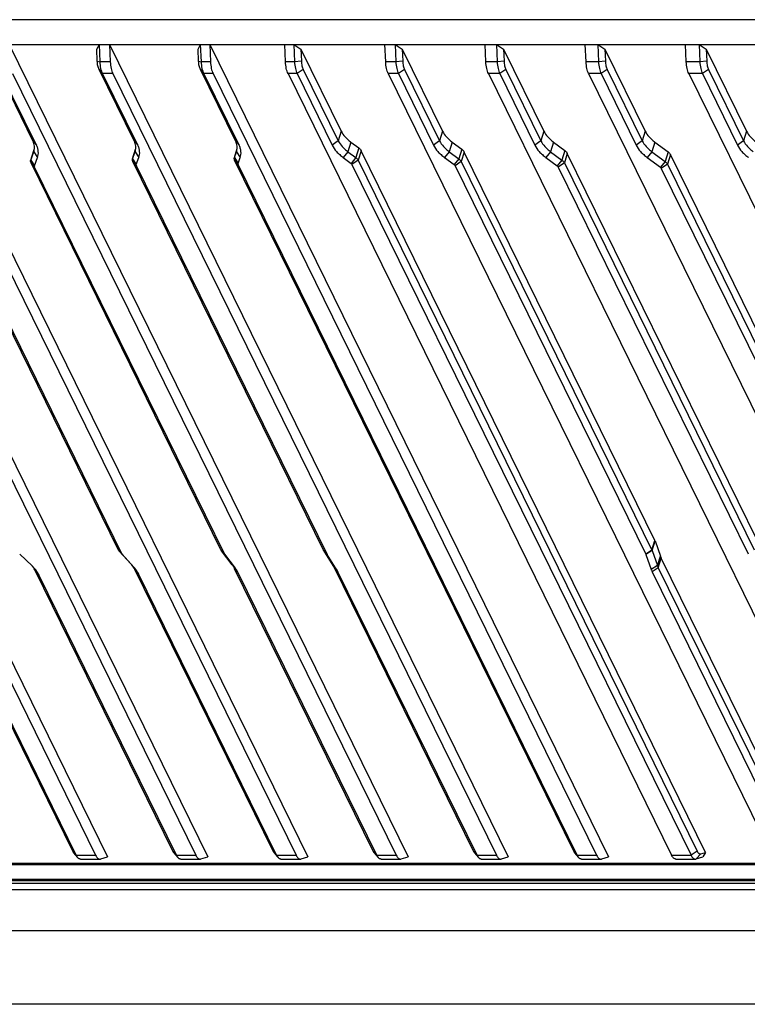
# Model space of a CAD drawing. Header units: millimetres. Extents: x 0 to 420, y 0 to 297.
# Tile 5 of 48: x 76 to 104, y 30 to 67. Entities that reach past the tile are written whole.
import ezdxf

# ---------------------------------------------------------------- set-up
doc = ezdxf.new("R2010")
doc.units = ezdxf.units.MM
doc.header["$LTSCALE"] = 23.1
doc.layers.add('00_COMPONENTS', color=7, linetype='CONTINUOUS')

msp = doc.modelspace()

# ---------------------------------------------------------------- linework, layer by layer
at = {"layer": '00_COMPONENTS', "color": 7}
for p, q in [((121.4886, 66.9907), (48.9352, 66.9907)), ((48.6447, 66.0507), (121.1981, 66.0507)), ((64.4616, 66.0507), (79.612, 35.1774)), ((68.2686, 66.0507), (83.419, 35.1774)), ((72.0757, 66.0507), (87.2261, 35.1774)), ((75.8827, 66.0507), (91.0331, 35.1774)), ((79.205, 65.8749), (79.3029, 66.0507)), ((79.2258, 65.4113), (79.205, 65.8749)), ((79.3326, 65.3884), (79.3029, 66.0507)), ((79.6898, 66.0507), (79.7195, 65.3884)), ((79.6898, 66.0507), (94.8402, 35.1774)), ((83.055, 65.8749), (83.153, 66.0507)), ((83.0758, 65.4113), (83.055, 65.8749)), ((83.1827, 65.3884), (83.153, 66.0507)), ((83.4968, 66.0507), (83.5265, 65.3884)), ((83.4968, 66.0507), (98.6472, 35.1774)), ((86.3757, 65.3884), (86.346, 66.0507)), ((86.6898, 66.0507), (86.7195, 65.3884)), ((86.6898, 66.0507), (86.9603, 65.8749)), ((86.9603, 65.8749), (86.9811, 65.4113)), ((86.9603, 65.8749), (88.4936, 62.7503)), ((90.1827, 65.3884), (90.153, 66.0507)), ((90.5399, 66.0507), (90.5696, 65.3884)), ((90.5399, 66.0507), (90.8104, 65.8749)), ((90.8104, 65.8749), (90.8311, 65.4113)), ((90.8104, 65.8749), (92.3437, 62.7503)), ((93.9898, 65.3884), (93.9601, 66.0507)), ((94.3899, 66.0507), (94.4196, 65.3884)), ((94.3899, 66.0507), (94.6604, 65.8749)), ((94.6604, 65.8749), (94.6812, 65.4113)), ((94.6604, 65.8749), (96.1937, 62.7503)), ((97.7968, 65.3884), (97.7671, 66.0507)), ((98.2399, 66.0507), (98.2696, 65.3884)), ((98.2399, 66.0507), (98.5104, 65.8749)), ((98.5104, 65.8749), (98.5312, 65.4113)), ((98.5104, 65.8749), (100.0437, 62.7503)), ((101.6039, 65.3884), (101.5742, 66.0507)), ((102.09, 66.0507), (102.1197, 65.3884)), ((102.09, 66.0507), (102.3605, 65.8749)), ((102.3605, 65.8749), (102.3813, 65.4113)), ((102.3605, 65.8749), (103.8938, 62.7503)), ((76.7753, 62.3848), (75.4433, 65.0991)), ((79.2258, 65.4113), (79.3326, 65.3884)), ((80.6253, 62.3848), (79.2934, 65.0991)), ((79.2934, 65.0991), (79.4292, 64.9424)), ((79.7195, 65.3884), (79.3326, 65.3884)), ((83.0758, 65.4113), (83.1827, 65.3884)), ((84.4754, 62.3848), (83.1434, 65.0991)), ((83.1434, 65.0991), (83.2792, 64.9424)), ((83.5265, 65.3884), (83.1827, 65.3884)), ((86.7195, 65.3884), (86.3757, 65.3884)), ((86.9811, 65.4113), (86.7195, 65.3884)), ((87.0487, 65.0991), (86.8161, 64.9424)), ((87.0487, 65.0991), (88.3807, 62.3848)), ((90.5696, 65.3884), (90.1827, 65.3884)), ((90.8311, 65.4113), (90.5696, 65.3884)), ((90.8987, 65.0991), (90.6661, 64.9424)), ((90.8987, 65.0991), (92.2307, 62.3848)), ((94.4196, 65.3884), (93.9898, 65.3884)), ((94.6812, 65.4113), (94.4196, 65.3884)), ((94.7488, 65.0991), (94.5161, 64.9424)), ((94.7488, 65.0991), (96.0807, 62.3848)), ((98.2696, 65.3884), (97.7968, 65.3884)), ((98.5312, 65.4113), (98.2696, 65.3884)), ((98.5988, 65.0991), (98.3662, 64.9424)), ((98.5988, 65.0991), (99.9308, 62.3848)), ((102.1197, 65.3884), (101.6039, 65.3884)), ((102.3813, 65.4113), (102.1197, 65.3884)), ((102.4488, 65.0991), (102.2162, 64.9424)), ((102.4488, 65.0991), (103.7808, 62.3848)), ((64.5878, 64.9424), (79.163, 35.2412)), ((68.3948, 64.9424), (82.9701, 35.2412)), ((72.2019, 64.9424), (86.7771, 35.2412)), ((76.9111, 62.2281), (75.5791, 64.9424)), ((76.0089, 64.9424), (90.5842, 35.2412)), ((80.7611, 62.2281), (79.4292, 64.9424)), ((79.816, 64.9424), (79.4292, 64.9424)), ((79.816, 64.9424), (94.3912, 35.2412)), ((84.6112, 62.2281), (83.2792, 64.9424)), ((83.623, 64.9424), (83.2792, 64.9424)), ((83.623, 64.9424), (98.1983, 35.2412)), ((86.4722, 64.9424), (101.0474, 35.2412)), ((86.8161, 64.9424), (86.4722, 64.9424)), ((86.8161, 64.9424), (88.1481, 62.2281)), ((90.2793, 64.9424), (104.8545, 35.2412)), ((90.6661, 64.9424), (90.2793, 64.9424)), ((90.6661, 64.9424), (91.9981, 62.2281)), ((94.0863, 64.9424), (108.6615, 35.2412)), ((94.5161, 64.9424), (94.0863, 64.9424)), ((94.5161, 64.9424), (95.8481, 62.2281)), ((97.8934, 64.9424), (112.4686, 35.2412)), ((98.3662, 64.9424), (97.8934, 64.9424)), ((98.3662, 64.9424), (99.6982, 62.2281)), ((101.7004, 64.9424), (116.2756, 35.2412)), ((102.2162, 64.9424), (101.7004, 64.9424)), ((102.2162, 64.9424), (103.5482, 62.2281)), ((88.4936, 62.7503), (88.3807, 62.3848)), ((92.3437, 62.7503), (92.2307, 62.3848)), ((96.1937, 62.7503), (96.0807, 62.3848)), ((100.0437, 62.7503), (99.9308, 62.3848)), ((103.8938, 62.7503), (103.7808, 62.3848)), ((76.7753, 62.3848), (76.9111, 62.2281)), ((80.6253, 62.3848), (80.7611, 62.2281)), ((84.4754, 62.3848), (84.6112, 62.2281)), ((88.3807, 62.3848), (88.1481, 62.2281)), ((88.8615, 62.3359), (88.7486, 61.9703)), ((88.8615, 62.3359), (89.1563, 62.1169)), ((89.1563, 62.1169), (89.0433, 61.7514)), ((92.2307, 62.3848), (91.9981, 62.2281)), ((92.7116, 62.3359), (92.5986, 61.9703)), ((92.7116, 62.3359), (93.074, 62.0667)), ((96.0807, 62.3848), (95.8481, 62.2281)), ((96.5616, 62.3359), (96.4486, 61.9703)), ((96.5616, 62.3359), (96.9917, 62.0164)), ((99.9308, 62.3848), (99.6982, 62.2281)), ((100.4116, 62.3359), (100.2987, 61.9703)), ((100.4116, 62.3359), (100.9093, 61.9662)), ((103.7808, 62.3848), (103.5482, 62.2281)), ((76.6959, 61.6457), (76.8088, 62.0113)), ((76.6976, 61.6509), (76.8106, 62.0164)), ((76.6976, 61.6509), (76.8141, 61.9703)), ((76.8088, 62.0113), (76.8106, 62.0164)), ((76.8106, 62.0164), (76.8399, 62.0968)), ((76.8141, 61.9703), (76.8256, 62.0075)), ((76.8141, 61.9703), (76.8211, 61.9911)), ((76.8141, 61.9703), (76.9558, 61.7515)), ((76.8392, 61.4321), (76.9558, 61.7515)), ((80.5642, 61.6959), (80.6772, 62.0615)), ((80.566, 61.7011), (80.6789, 62.0667)), ((80.566, 61.7011), (80.6642, 61.9703)), ((80.6642, 61.9703), (80.6712, 61.9911)), ((80.6642, 61.9703), (80.8058, 61.7515)), ((80.6706, 61.9912), (80.6757, 62.0075)), ((80.6772, 62.0615), (80.6789, 62.0667)), ((80.6789, 62.0667), (80.6899, 62.0968)), ((80.7076, 61.4823), (80.8058, 61.7515)), ((84.4326, 61.7462), (84.5397, 62.0929)), ((84.4326, 61.7462), (84.4343, 61.7514)), ((84.4343, 61.7514), (84.5397, 62.0923)), ((84.4343, 61.7514), (84.5142, 61.9703)), ((84.4343, 61.7514), (84.576, 61.5326)), ((84.5142, 61.9703), (84.5212, 61.9911)), ((84.5142, 61.9703), (84.6558, 61.7515)), ((84.5207, 61.9912), (84.5257, 62.0075)), ((84.576, 61.5326), (84.6558, 61.7515)), ((88.7486, 61.9703), (88.5711, 61.7515)), ((88.5711, 61.7515), (88.8659, 61.5326)), ((88.7486, 61.9703), (89.0433, 61.7514)), ((89.0433, 61.7514), (88.8659, 61.5326)), ((89.2483, 62.0133), (89.1353, 61.6478)), ((102.3312, 35.3532), (89.2483, 62.0133)), ((92.5986, 61.9703), (92.4212, 61.7515)), ((92.4212, 61.7515), (92.7836, 61.4823)), ((92.5986, 61.9703), (92.961, 61.7011)), ((93.074, 62.0667), (92.961, 61.7011)), ((93.166, 61.9631), (93.053, 61.5975)), ((100.4083, 47.2048), (93.166, 61.9631)), ((96.4486, 61.9703), (96.2712, 61.7515)), ((96.2712, 61.7515), (96.7013, 61.4321)), ((96.4486, 61.9703), (96.8787, 61.6509)), ((96.9917, 62.0164), (96.8787, 61.6509)), ((97.0836, 61.9128), (96.9707, 61.5473)), ((104.2966, 47.2144), (97.0836, 61.9128)), ((100.2987, 61.9703), (100.1212, 61.7515)), ((100.1212, 61.7515), (100.6189, 61.3818)), ((100.2987, 61.9703), (100.7964, 61.6006)), ((100.9093, 61.9662), (100.7964, 61.6006)), ((101.0013, 61.8626), (100.8883, 61.497)), ((108.1851, 47.2236), (101.0013, 61.8626)), ((80.0227, 46.8581), (72.839, 61.497)), ((76.6959, 61.6457), (76.6976, 61.6509)), ((76.6976, 61.6509), (76.8392, 61.4321)), ((83.9203, 46.8488), (76.7073, 61.5473)), ((76.7073, 61.5473), (76.8431, 61.3906)), ((84.0561, 46.6921), (76.8431, 61.3906)), ((80.5642, 61.6959), (80.566, 61.7011)), ((80.566, 61.7011), (80.7076, 61.4823)), ((87.818, 46.8393), (80.5757, 61.5975)), ((80.5757, 61.5975), (80.7115, 61.4409)), ((87.9538, 46.6826), (80.7115, 61.4409)), ((97.3256, 35.3979), (84.444, 61.6478)), ((84.444, 61.6478), (84.5798, 61.4911)), ((97.4614, 35.2412), (84.5798, 61.4911)), ((89.1353, 61.6478), (88.9027, 61.4911)), ((88.9027, 61.4911), (101.7843, 35.2412)), ((89.1353, 61.6478), (102.0169, 35.3979)), ((92.961, 61.7011), (92.7836, 61.4823)), ((93.053, 61.5975), (92.8204, 61.4409)), ((92.8204, 61.4409), (100.0627, 46.6826)), ((93.053, 61.5975), (100.2953, 46.8393)), ((96.8787, 61.6509), (96.7013, 61.4321)), ((96.9707, 61.5473), (96.738, 61.3906)), ((96.738, 61.3906), (103.951, 46.6921)), ((96.9707, 61.5473), (104.1836, 46.8488)), ((100.7964, 61.6006), (100.6189, 61.3818)), ((100.8883, 61.497), (100.6557, 61.3404)), ((100.8883, 61.497), (108.0721, 46.8581)), ((80.1585, 46.7014), (72.9748, 61.3404)), ((100.6557, 61.3404), (107.8395, 46.7014)), ((100.2953, 46.8393), (100.4083, 47.2048)), ((100.3034, 46.82), (100.4164, 47.1856)), ((100.4164, 47.1856), (100.6185, 46.612)), ((80.0227, 46.8581), (80.1585, 46.7014)), ((80.0615, 46.8022), (80.174, 46.6791)), ((80.5003, 46.3176), (80.0615, 46.8022)), ((83.9203, 46.8488), (84.0561, 46.6921)), ((84.3488, 46.2834), (83.9442, 46.8108)), ((83.9442, 46.8108), (84.0656, 46.6769)), ((87.818, 46.8393), (87.9538, 46.6826)), ((88.1896, 46.2464), (87.8288, 46.82)), ((87.8288, 46.82), (87.9581, 46.6749)), ((100.2953, 46.8393), (100.0627, 46.6826)), ((100.3034, 46.82), (100.0659, 46.6749)), ((100.3034, 46.82), (100.5056, 46.2464)), ((76.749, 46.235), (76.2831, 46.6814)), ((80.6129, 46.1945), (80.174, 46.6791)), ((84.4703, 46.1496), (84.0656, 46.6769)), ((88.3189, 46.1013), (87.9581, 46.6749)), ((100.0659, 46.6749), (100.2681, 46.1013)), ((100.5056, 46.2464), (100.6185, 46.612)), ((100.538, 46.1694), (100.651, 46.535)), ((106.1382, 35.3532), (100.651, 46.535)), ((78.2904, 35.3979), (73.0758, 46.0241)), ((82.0974, 35.3979), (76.866, 46.0583)), ((76.866, 46.0583), (77.0018, 45.9017)), ((80.5003, 46.3176), (80.6129, 46.1945)), ((85.9045, 35.3979), (80.6555, 46.0942)), ((80.6555, 46.0942), (80.7913, 45.9375)), ((84.3488, 46.2834), (84.4703, 46.1496)), ((89.7115, 35.3979), (84.4443, 46.1313)), ((84.4443, 46.1313), (84.5801, 45.9747)), ((88.1896, 46.2464), (88.3189, 46.1013)), ((93.5186, 35.3979), (88.2327, 46.1694)), ((88.2327, 46.1694), (88.3685, 46.0128)), ((100.5056, 46.2464), (100.2681, 46.1013)), ((100.538, 46.1694), (100.3054, 46.0128)), ((100.538, 46.1694), (105.8239, 35.3979)), ((78.4262, 35.2412), (73.2116, 45.8675)), ((82.2332, 35.2412), (77.0018, 45.9017)), ((86.0403, 35.2412), (80.7913, 45.9375)), ((89.8473, 35.2412), (84.5801, 45.9747)), ((93.6544, 35.2412), (88.3685, 46.0128)), ((100.3054, 46.0128), (105.5913, 35.2412)), ((78.2904, 35.3979), (78.4262, 35.2412)), ((78.3265, 35.3405), (78.4778, 35.1593)), ((78.4262, 35.2412), (79.163, 35.2412)), ((79.3541, 35.1012), (79.612, 35.1774)), ((82.0974, 35.3979), (82.2332, 35.2412)), ((82.1335, 35.3405), (82.2848, 35.1593)), ((82.2332, 35.2412), (82.9701, 35.2412)), ((83.1611, 35.1012), (83.419, 35.1774)), ((85.9045, 35.3979), (86.0403, 35.2412)), ((85.9406, 35.3405), (86.0919, 35.1593)), ((86.0403, 35.2412), (86.7771, 35.2412)), ((86.9682, 35.1012), (87.2261, 35.1774)), ((89.7115, 35.3979), (89.8473, 35.2412)), ((89.7476, 35.3405), (89.8989, 35.1593)), ((89.8473, 35.2412), (90.5842, 35.2412)), ((90.7752, 35.1012), (91.0331, 35.1774)), ((93.5186, 35.3979), (93.6544, 35.2412)), ((93.5547, 35.3405), (93.706, 35.1593)), ((93.6544, 35.2412), (94.3912, 35.2412)), ((94.5823, 35.1012), (94.8402, 35.1774)), ((97.3256, 35.3979), (97.4614, 35.2412)), ((97.3618, 35.3405), (97.513, 35.1593)), ((97.4614, 35.2412), (98.1983, 35.2412)), ((98.3893, 35.1012), (98.6472, 35.1774)), ((101.0474, 35.2412), (101.7843, 35.2412)), ((102.0169, 35.3979), (101.7843, 35.2412)), ((102.1506, 35.2998), (101.9753, 35.1012)), ((101.9753, 35.1012), (102.2332, 35.1774)), ((102.1506, 35.2998), (102.3312, 35.3532)), ((102.3312, 35.3532), (102.2332, 35.1774)), ((130.9628, 34.8774), (69.5588, 34.8774)), ((130.7731, 34.9287), (69.6146, 34.9287)), ((78.5875, 35.0968), (79.3244, 35.0968)), ((82.3946, 35.0968), (83.1314, 35.0968)), ((86.2016, 35.0968), (86.9385, 35.0968)), ((90.0087, 35.0968), (90.7455, 35.0968)), ((93.8157, 35.0968), (94.5526, 35.0968)), ((97.6228, 35.0968), (98.3596, 35.0968)), ((101.2088, 35.0968), (101.9456, 35.0968)), ((69.8231, 34.3386), (131.2272, 34.3386)), ((69.9807, 34.1828), (131.1391, 34.1828)), ((70.0129, 34.2873), (131.1714, 34.2873)), ((131.0079, 33.9342), (70.3559, 33.9342)), ((131.3395, 32.3759), (70.7183, 32.3759)), ((136.1124, 29.5789), (68.6907, 29.5789))]:
    msp.add_line(p, q, dxfattribs=at)
for centre, radius, start, end in [((76.3738, 46.7762), 0.1312, 222.45836, 226.26605), ((75.7164, 45.155), 1.4943, 42.44047, 46.28549)]:
    msp.add_arc(centre, radius, start, end, dxfattribs=at)
for points, knots in [([(79.2934, 65.0991), (79.2833, 65.1196), (79.2654, 65.1652), (79.2457, 65.24), (79.2319, 65.3232), (79.2271, 65.3814), (79.2258, 65.4113)], [0, 0, 0, 0, 0.2134055, 0.4558461, 0.7207422, 1, 1, 1, 1]), ([(79.4292, 64.9424), (79.4148, 64.9717), (79.3893, 65.0369), (79.3611, 65.1437), (79.3414, 65.2626), (79.3345, 65.3457), (79.3326, 65.3884)], [0, 0, 0, 0, 0.2134052, 0.4558462, 0.7207426, 1, 1, 1, 1]), ([(79.7195, 65.3884), (79.7214, 65.3457), (79.7283, 65.2626), (79.748, 65.1437), (79.7761, 65.0369), (79.8016, 64.9717), (79.816, 64.9424)], [0, 0, 0, 0, 0.2792574, 0.5441538, 0.7865948, 1, 1, 1, 1]), ([(83.1434, 65.0991), (83.1333, 65.1196), (83.1155, 65.1652), (83.0958, 65.24), (83.082, 65.3232), (83.0772, 65.3814), (83.0758, 65.4113)], [0, 0, 0, 0, 0.2134055, 0.4558461, 0.7207422, 1, 1, 1, 1]), ([(83.2792, 64.9424), (83.2648, 64.9717), (83.2393, 65.0369), (83.2111, 65.1437), (83.1914, 65.2626), (83.1846, 65.3457), (83.1827, 65.3884)], [0, 0, 0, 0, 0.2134052, 0.4558462, 0.7207426, 1, 1, 1, 1]), ([(83.5265, 65.3884), (83.5284, 65.3457), (83.5353, 65.2626), (83.555, 65.1437), (83.5832, 65.0369), (83.6087, 64.9717), (83.623, 64.9424)], [0, 0, 0, 0, 0.2792574, 0.5441538, 0.7865948, 1, 1, 1, 1]), ([(86.4722, 64.9424), (86.4578, 64.9717), (86.4323, 65.0369), (86.4042, 65.1437), (86.3845, 65.2626), (86.3776, 65.3457), (86.3757, 65.3884)], [0, 0, 0, 0, 0.2134052, 0.4558462, 0.7207426, 1, 1, 1, 1]), ([(86.7195, 65.3884), (86.7214, 65.3457), (86.7283, 65.2626), (86.748, 65.1437), (86.7762, 65.0369), (86.8017, 64.9717), (86.8161, 64.9424)], [0, 0, 0, 0, 0.2792574, 0.5441538, 0.7865948, 1, 1, 1, 1]), ([(86.9811, 65.4113), (86.9825, 65.3814), (86.9873, 65.3232), (87.0011, 65.24), (87.0208, 65.1652), (87.0386, 65.1196), (87.0487, 65.0991)], [0, 0, 0, 0, 0.2792578, 0.5441539, 0.7865945, 1, 1, 1, 1]), ([(90.2793, 64.9424), (90.2649, 64.9717), (90.2394, 65.0369), (90.2112, 65.1437), (90.1915, 65.2626), (90.1846, 65.3457), (90.1827, 65.3884)], [0, 0, 0, 0, 0.2134052, 0.4558462, 0.7207426, 1, 1, 1, 1]), ([(90.5696, 65.3884), (90.5715, 65.3457), (90.5783, 65.2626), (90.5981, 65.1437), (90.6262, 65.0369), (90.6517, 64.9717), (90.6661, 64.9424)], [0, 0, 0, 0, 0.2792574, 0.5441538, 0.7865948, 1, 1, 1, 1]), ([(90.8311, 65.4113), (90.8325, 65.3814), (90.8373, 65.3232), (90.8511, 65.24), (90.8708, 65.1652), (90.8887, 65.1196), (90.8987, 65.0991)], [0, 0, 0, 0, 0.2792578, 0.5441539, 0.7865945, 1, 1, 1, 1]), ([(94.0863, 64.9424), (94.0719, 64.9717), (94.0464, 65.0369), (94.0183, 65.1437), (93.9986, 65.2626), (93.9917, 65.3457), (93.9898, 65.3884)], [0, 0, 0, 0, 0.2134052, 0.4558462, 0.7207426, 1, 1, 1, 1]), ([(94.4196, 65.3884), (94.4215, 65.3457), (94.4284, 65.2626), (94.4481, 65.1437), (94.4762, 65.0369), (94.5017, 64.9717), (94.5161, 64.9424)], [0, 0, 0, 0, 0.2792574, 0.5441538, 0.7865948, 1, 1, 1, 1]), ([(94.6812, 65.4113), (94.6825, 65.3814), (94.6873, 65.3232), (94.7011, 65.24), (94.7208, 65.1652), (94.7387, 65.1196), (94.7488, 65.0991)], [0, 0, 0, 0, 0.2792578, 0.5441539, 0.7865945, 1, 1, 1, 1]), ([(97.8934, 64.9424), (97.879, 64.9717), (97.8535, 65.0369), (97.8253, 65.1437), (97.8056, 65.2626), (97.7987, 65.3457), (97.7968, 65.3884)], [0, 0, 0, 0, 0.2134052, 0.4558462, 0.7207426, 1, 1, 1, 1]), ([(98.2696, 65.3884), (98.2715, 65.3457), (98.2784, 65.2626), (98.2981, 65.1437), (98.3263, 65.0369), (98.3518, 64.9717), (98.3662, 64.9424)], [0, 0, 0, 0, 0.2792574, 0.5441538, 0.7865948, 1, 1, 1, 1]), ([(98.5312, 65.4113), (98.5326, 65.3814), (98.5374, 65.3232), (98.5512, 65.24), (98.5709, 65.1652), (98.5887, 65.1196), (98.5988, 65.0991)], [0, 0, 0, 0, 0.2792578, 0.5441539, 0.7865945, 1, 1, 1, 1]), ([(101.7004, 64.9424), (101.686, 64.9717), (101.6605, 65.0369), (101.6324, 65.1437), (101.6127, 65.2626), (101.6058, 65.3457), (101.6039, 65.3884)], [0, 0, 0, 0, 0.2134052, 0.4558462, 0.7207426, 1, 1, 1, 1]), ([(102.1197, 65.3884), (102.1216, 65.3457), (102.1285, 65.2626), (102.1482, 65.1437), (102.1763, 65.0369), (102.2018, 64.9717), (102.2162, 64.9424)], [0, 0, 0, 0, 0.2792574, 0.5441538, 0.7865948, 1, 1, 1, 1]), ([(102.3813, 65.4113), (102.3826, 65.3814), (102.3874, 65.3232), (102.4012, 65.24), (102.4209, 65.1652), (102.4388, 65.1196), (102.4488, 65.0991)], [0, 0, 0, 0, 0.2792578, 0.5441539, 0.7865945, 1, 1, 1, 1]), ([(88.4936, 62.7503), (88.5318, 62.6725), (88.6115, 62.5609), (88.7432, 62.4293), (88.8205, 62.3664), (88.8615, 62.3359)], [0, 0, 0, 0, 0.465874, 0.7250887, 1, 1, 1, 1]), ([(92.3437, 62.7503), (92.3819, 62.6725), (92.4616, 62.5609), (92.5932, 62.4293), (92.6705, 62.3664), (92.7116, 62.3359)], [0, 0, 0, 0, 0.465874, 0.7250887, 1, 1, 1, 1]), ([(96.1937, 62.7503), (96.2319, 62.6725), (96.3116, 62.5609), (96.4433, 62.4293), (96.5205, 62.3664), (96.5616, 62.3359)], [0, 0, 0, 0, 0.465874, 0.7250887, 1, 1, 1, 1]), ([(100.0437, 62.7503), (100.0819, 62.6725), (100.1616, 62.5609), (100.2933, 62.4293), (100.3706, 62.3664), (100.4116, 62.3359)], [0, 0, 0, 0, 0.465874, 0.7250887, 1, 1, 1, 1]), ([(103.8938, 62.7503), (103.932, 62.6725), (104.0117, 62.5609), (104.1433, 62.4293), (104.2206, 62.3664), (104.2617, 62.3359)], [0, 0, 0, 0, 0.465874, 0.7250887, 1, 1, 1, 1]), ([(76.8211, 61.9911), (76.8305, 62.0213), (76.8427, 62.0848), (76.8405, 62.1839), (76.8183, 62.2857), (76.7915, 62.3518), (76.7753, 62.3848)], [0, 0, 0, 0, 0.2337, 0.4744748, 0.7284151, 1, 1, 1, 1]), ([(76.9558, 61.7515), (76.9689, 61.7875), (76.9871, 61.8639), (76.988, 61.984), (76.963, 62.1077), (76.9307, 62.1881), (76.9111, 62.2281)], [0, 0, 0, 0, 0.2340276, 0.4743119, 0.7279028, 1, 1, 1, 1]), ([(80.6712, 61.9911), (80.6805, 62.0213), (80.6927, 62.0848), (80.6906, 62.1839), (80.6683, 62.2857), (80.6415, 62.3518), (80.6253, 62.3848)], [0, 0, 0, 0, 0.2337, 0.4744748, 0.7284151, 1, 1, 1, 1]), ([(80.8058, 61.7515), (80.8189, 61.7875), (80.8372, 61.8639), (80.8381, 61.984), (80.813, 62.1077), (80.7808, 62.1881), (80.7611, 62.2281)], [0, 0, 0, 0, 0.2340276, 0.4743119, 0.7279028, 1, 1, 1, 1]), ([(84.5212, 61.9911), (84.5305, 62.0213), (84.5428, 62.0848), (84.5406, 62.1839), (84.5184, 62.2857), (84.4916, 62.3518), (84.4754, 62.3848)], [0, 0, 0, 0, 0.2337, 0.4744748, 0.7284151, 1, 1, 1, 1]), ([(84.6558, 61.7515), (84.669, 61.7875), (84.6872, 61.8639), (84.6881, 61.984), (84.663, 62.1077), (84.6308, 62.1881), (84.6112, 62.2281)], [0, 0, 0, 0, 0.2340276, 0.4743119, 0.7279028, 1, 1, 1, 1]), ([(88.1481, 62.2281), (88.192, 62.1386), (88.2836, 62.0103), (88.4351, 61.859), (88.5239, 61.7866), (88.5711, 61.7515)], [0, 0, 0, 0, 0.465874, 0.7250887, 1, 1, 1, 1]), ([(88.3807, 62.3848), (88.4189, 62.3069), (88.4986, 62.1954), (88.6302, 62.0638), (88.7075, 62.0009), (88.7486, 61.9703)], [0, 0, 0, 0, 0.465874, 0.7250887, 1, 1, 1, 1]), ([(89.1563, 62.1169), (89.1762, 62.1021), (89.2113, 62.0712), (89.2387, 62.0328), (89.2483, 62.0133)], [0, 0, 0, 0, 0.5337987, 1, 1, 1, 1]), ([(91.9981, 62.2281), (92.042, 62.1386), (92.1337, 62.0103), (92.2851, 61.859), (92.3739, 61.7866), (92.4212, 61.7515)], [0, 0, 0, 0, 0.465874, 0.7250887, 1, 1, 1, 1]), ([(92.2307, 62.3848), (92.2689, 62.3069), (92.3486, 62.1954), (92.4803, 62.0638), (92.5575, 62.0009), (92.5986, 61.9703)], [0, 0, 0, 0, 0.465874, 0.7250887, 1, 1, 1, 1]), ([(95.8481, 62.2281), (95.8921, 62.1386), (95.9837, 62.0103), (96.1351, 61.859), (96.224, 61.7866), (96.2712, 61.7515)], [0, 0, 0, 0, 0.465874, 0.7250887, 1, 1, 1, 1]), ([(96.0807, 62.3848), (96.1189, 62.3069), (96.1986, 62.1954), (96.3303, 62.0638), (96.4076, 62.0009), (96.4486, 61.9703)], [0, 0, 0, 0, 0.465874, 0.7250887, 1, 1, 1, 1]), ([(99.6982, 62.2281), (99.7421, 62.1386), (99.8337, 62.0103), (99.9852, 61.859), (100.074, 61.7866), (100.1212, 61.7515)], [0, 0, 0, 0, 0.465874, 0.7250887, 1, 1, 1, 1]), ([(99.9308, 62.3848), (99.969, 62.3069), (100.0487, 62.1954), (100.1803, 62.0638), (100.2576, 62.0009), (100.2987, 61.9703)], [0, 0, 0, 0, 0.465874, 0.7250887, 1, 1, 1, 1]), ([(103.5482, 62.2281), (103.5921, 62.1386), (103.6838, 62.0103), (103.8352, 61.859), (103.924, 61.7866), (103.9713, 61.7515)], [0, 0, 0, 0, 0.465874, 0.7250887, 1, 1, 1, 1]), ([(103.7808, 62.3848), (103.819, 62.3069), (103.8987, 62.1954), (104.0304, 62.0638), (104.1076, 62.0009), (104.1487, 61.9703)], [0, 0, 0, 0, 0.465874, 0.7250887, 1, 1, 1, 1]), ([(84.444, 61.6478), (84.4363, 61.6637), (84.4279, 61.6888), (84.4272, 61.7228), (84.4303, 61.7386), (84.4326, 61.7462)], [0, 0, 0, 0, 0.5246169, 0.7658448, 1, 1, 1, 1]), ([(89.0433, 61.7514), (89.0633, 61.7366), (89.0984, 61.7056), (89.1258, 61.6672), (89.1353, 61.6478)], [0, 0, 0, 0, 0.5337987, 1, 1, 1, 1]), ([(93.074, 62.0667), (93.0939, 62.0519), (93.129, 62.0209), (93.1564, 61.9825), (93.166, 61.9631)], [0, 0, 0, 0, 0.5337987, 1, 1, 1, 1]), ([(96.9917, 62.0164), (97.0116, 62.0016), (97.0467, 61.9707), (97.0741, 61.9323), (97.0836, 61.9128)], [0, 0, 0, 0, 0.5337987, 1, 1, 1, 1]), ([(100.9093, 61.9662), (100.9293, 61.9514), (100.9643, 61.9204), (100.9918, 61.8821), (101.0013, 61.8626)], [0, 0, 0, 0, 0.5337987, 1, 1, 1, 1]), ([(76.7073, 61.5473), (76.6995, 61.5632), (76.6912, 61.5884), (76.6905, 61.6223), (76.6935, 61.6382), (76.6959, 61.6457)], [0, 0, 0, 0, 0.5246169, 0.7658448, 1, 1, 1, 1]), ([(76.8431, 61.3906), (76.8398, 61.3973), (76.8353, 61.4111), (76.8369, 61.4258), (76.8392, 61.4321)], [0, 0, 0, 0, 0.5262186, 1, 1, 1, 1]), ([(80.5757, 61.5975), (80.5679, 61.6134), (80.5596, 61.6386), (80.5588, 61.6725), (80.5619, 61.6884), (80.5642, 61.6959)], [0, 0, 0, 0, 0.5246169, 0.7658448, 1, 1, 1, 1]), ([(80.7115, 61.4409), (80.7082, 61.4476), (80.7037, 61.4614), (80.7053, 61.476), (80.7076, 61.4823)], [0, 0, 0, 0, 0.5262186, 1, 1, 1, 1]), ([(84.5798, 61.4911), (84.5766, 61.4978), (84.572, 61.5116), (84.5737, 61.5262), (84.576, 61.5326)], [0, 0, 0, 0, 0.5262186, 1, 1, 1, 1]), ([(88.8659, 61.5326), (88.87, 61.5295), (88.8844, 61.5178), (88.8968, 61.5032), (88.9027, 61.4911)], [0, 0, 0, 0, 0.2756628, 1, 1, 1, 1]), ([(92.7836, 61.4823), (92.7877, 61.4793), (92.802, 61.4676), (92.8144, 61.4529), (92.8204, 61.4409)], [0, 0, 0, 0, 0.2756628, 1, 1, 1, 1]), ([(92.961, 61.7011), (92.9809, 61.6863), (93.016, 61.6554), (93.0434, 61.617), (93.053, 61.5975)], [0, 0, 0, 0, 0.5337987, 1, 1, 1, 1]), ([(96.7013, 61.4321), (96.7054, 61.429), (96.7197, 61.4173), (96.7321, 61.4027), (96.738, 61.3906)], [0, 0, 0, 0, 0.2756628, 1, 1, 1, 1]), ([(96.8787, 61.6509), (96.8986, 61.6361), (96.9337, 61.6051), (96.9611, 61.5667), (96.9707, 61.5473)], [0, 0, 0, 0, 0.5337987, 1, 1, 1, 1]), ([(100.6189, 61.3818), (100.623, 61.3788), (100.6374, 61.3671), (100.6498, 61.3524), (100.6557, 61.3404)], [0, 0, 0, 0, 0.2756628, 1, 1, 1, 1]), ([(100.7964, 61.6006), (100.8163, 61.5858), (100.8514, 61.5549), (100.8788, 61.5165), (100.8883, 61.497)], [0, 0, 0, 0, 0.5337987, 1, 1, 1, 1]), ([(100.4164, 47.1856), (100.4158, 47.1872), (100.4134, 47.1937), (100.4106, 47.2001), (100.4083, 47.2048)], [0, 0, 0, 0, 0.2450538, 1, 1, 1, 1]), ([(80.0615, 46.8022), (80.0575, 46.8067), (80.0427, 46.8239), (80.0301, 46.8431), (80.0227, 46.8581)], [0, 0, 0, 0, 0.2648334, 1, 1, 1, 1]), ([(83.9442, 46.8108), (83.9418, 46.8139), (83.9329, 46.8259), (83.9252, 46.8389), (83.9203, 46.8488)], [0, 0, 0, 0, 0.2602061, 1, 1, 1, 1]), ([(87.8288, 46.82), (87.8278, 46.8216), (87.8239, 46.8279), (87.8204, 46.8344), (87.818, 46.8393)], [0, 0, 0, 0, 0.2551729, 1, 1, 1, 1]), ([(100.2953, 46.8393), (100.2961, 46.8377), (100.2991, 46.8314), (100.3017, 46.8249), (100.3034, 46.82)], [0, 0, 0, 0, 0.255133, 1, 1, 1, 1]), ([(80.174, 46.6791), (80.1724, 46.6809), (80.1665, 46.6878), (80.1615, 46.6954), (80.1585, 46.7014)], [0, 0, 0, 0, 0.2648334, 1, 1, 1, 1]), ([(84.0656, 46.6769), (84.0647, 46.6782), (84.0612, 46.683), (84.058, 46.6882), (84.0561, 46.6921)], [0, 0, 0, 0, 0.2602061, 1, 1, 1, 1]), ([(87.9581, 46.6749), (87.9577, 46.6755), (87.9562, 46.6781), (87.9548, 46.6806), (87.9538, 46.6826)], [0, 0, 0, 0, 0.2551729, 1, 1, 1, 1]), ([(100.0627, 46.6826), (100.063, 46.682), (100.0642, 46.6795), (100.0652, 46.6769), (100.0659, 46.6749)], [0, 0, 0, 0, 0.255133, 1, 1, 1, 1]), ([(100.6185, 46.612), (100.6208, 46.6056), (100.6305, 46.5794), (100.6417, 46.5539), (100.651, 46.535)], [0, 0, 0, 0, 0.2450524, 1, 1, 1, 1]), ([(76.8092, 46.1565), (76.8053, 46.1624), (76.7891, 46.1861), (76.7718, 46.2091), (76.7583, 46.2261)], [0, 0, 0, 0, 0.2455451, 1, 1, 1, 1]), ([(76.866, 46.0583), (76.862, 46.0666), (76.8447, 46.1003), (76.8251, 46.1327), (76.8092, 46.1565)], [0, 0, 0, 0, 0.2435658, 1, 1, 1, 1]), ([(77.0018, 45.9017), (76.9908, 45.9242), (76.9397, 46.0179), (76.8741, 46.1032), (76.8191, 46.1634)], [0, 0, 0, 0, 0.2355708, 1, 1, 1, 1]), ([(80.6555, 46.0942), (80.6461, 46.1134), (80.6026, 46.1933), (80.547, 46.2662), (80.5003, 46.3176)], [0, 0, 0, 0, 0.2358143, 1, 1, 1, 1]), ([(80.7913, 45.9375), (80.7804, 45.9596), (80.7305, 46.0515), (80.6665, 46.1353), (80.6129, 46.1945)], [0, 0, 0, 0, 0.2358143, 1, 1, 1, 1]), ([(84.4443, 46.1313), (84.438, 46.1442), (84.4101, 46.1973), (84.3765, 46.2473), (84.3488, 46.2834)], [0, 0, 0, 0, 0.240173, 1, 1, 1, 1]), ([(84.5801, 45.9747), (84.5728, 45.9895), (84.5407, 46.0505), (84.5022, 46.108), (84.4703, 46.1496)], [0, 0, 0, 0, 0.240173, 1, 1, 1, 1]), ([(88.2327, 46.1694), (88.2295, 46.1759), (88.2162, 46.2021), (88.2014, 46.2276), (88.1896, 46.2464)], [0, 0, 0, 0, 0.2449495, 1, 1, 1, 1]), ([(88.3685, 46.0128), (88.3648, 46.0202), (88.3495, 46.0504), (88.3325, 46.0797), (88.3189, 46.1013)], [0, 0, 0, 0, 0.2449495, 1, 1, 1, 1]), ([(100.2681, 46.1013), (100.2707, 46.0939), (100.2818, 46.0639), (100.2948, 46.0345), (100.3054, 46.0128)], [0, 0, 0, 0, 0.2450524, 1, 1, 1, 1]), ([(100.5056, 46.2464), (100.5078, 46.24), (100.5175, 46.2139), (100.5288, 46.1883), (100.538, 46.1694)], [0, 0, 0, 0, 0.2450524, 1, 1, 1, 1]), ([(78.3265, 35.3405), (78.3232, 35.3445), (78.3094, 35.3624), (78.298, 35.3822), (78.2904, 35.3979)], [0, 0, 0, 0, 0.2287246, 1, 1, 1, 1]), ([(78.4778, 35.1593), (78.473, 35.165), (78.4533, 35.1906), (78.4371, 35.2188), (78.4262, 35.2412)], [0, 0, 0, 0, 0.2287292, 1, 1, 1, 1]), ([(79.163, 35.2412), (79.1735, 35.2198), (79.1954, 35.1814), (79.2347, 35.1344), (79.2719, 35.1084), (79.3022, 35.0984), (79.3171, 35.0968), (79.3244, 35.0968)], [0, 0, 0, 0, 0.3156181, 0.5814761, 0.8037166, 0.9036892, 1, 1, 1, 1]), ([(82.1335, 35.3405), (82.1302, 35.3445), (82.1164, 35.3624), (82.1051, 35.3822), (82.0974, 35.3979)], [0, 0, 0, 0, 0.2287246, 1, 1, 1, 1]), ([(82.2848, 35.1593), (82.2801, 35.165), (82.2603, 35.1906), (82.2442, 35.2188), (82.2332, 35.2412)], [0, 0, 0, 0, 0.2287292, 1, 1, 1, 1]), ([(82.9701, 35.2412), (82.9806, 35.2198), (83.0025, 35.1814), (83.0418, 35.1344), (83.079, 35.1084), (83.1092, 35.0984), (83.1241, 35.0968), (83.1314, 35.0968)], [0, 0, 0, 0, 0.3156181, 0.5814761, 0.8037166, 0.9036892, 1, 1, 1, 1]), ([(85.9406, 35.3405), (85.9373, 35.3445), (85.9235, 35.3624), (85.9122, 35.3822), (85.9045, 35.3979)], [0, 0, 0, 0, 0.2287246, 1, 1, 1, 1]), ([(86.0919, 35.1593), (86.0871, 35.165), (86.0674, 35.1906), (86.0512, 35.2188), (86.0403, 35.2412)], [0, 0, 0, 0, 0.2287292, 1, 1, 1, 1]), ([(86.7771, 35.2412), (86.7876, 35.2198), (86.8095, 35.1814), (86.8488, 35.1344), (86.886, 35.1084), (86.9163, 35.0984), (86.9312, 35.0968), (86.9385, 35.0968)], [0, 0, 0, 0, 0.3156181, 0.5814761, 0.8037166, 0.9036892, 1, 1, 1, 1]), ([(89.7476, 35.3405), (89.7443, 35.3445), (89.7305, 35.3624), (89.7192, 35.3822), (89.7115, 35.3979)], [0, 0, 0, 0, 0.2287246, 1, 1, 1, 1]), ([(89.8989, 35.1593), (89.8942, 35.165), (89.8744, 35.1906), (89.8583, 35.2188), (89.8473, 35.2412)], [0, 0, 0, 0, 0.2287292, 1, 1, 1, 1]), ([(90.5842, 35.2412), (90.5947, 35.2198), (90.6166, 35.1814), (90.6559, 35.1344), (90.6931, 35.1084), (90.7234, 35.0984), (90.7383, 35.0968), (90.7455, 35.0968)], [0, 0, 0, 0, 0.3156181, 0.5814761, 0.8037166, 0.9036892, 1, 1, 1, 1]), ([(93.5547, 35.3405), (93.5514, 35.3445), (93.5376, 35.3624), (93.5263, 35.3822), (93.5186, 35.3979)], [0, 0, 0, 0, 0.2287246, 1, 1, 1, 1]), ([(93.706, 35.1593), (93.7012, 35.165), (93.6815, 35.1906), (93.6654, 35.2188), (93.6544, 35.2412)], [0, 0, 0, 0, 0.2287292, 1, 1, 1, 1]), ([(94.3912, 35.2412), (94.4017, 35.2198), (94.4236, 35.1814), (94.4629, 35.1344), (94.5001, 35.1084), (94.5304, 35.0984), (94.5453, 35.0968), (94.5526, 35.0968)], [0, 0, 0, 0, 0.3156181, 0.5814761, 0.8037166, 0.9036892, 1, 1, 1, 1]), ([(97.3618, 35.3405), (97.3584, 35.3445), (97.3446, 35.3624), (97.3333, 35.3822), (97.3256, 35.3979)], [0, 0, 0, 0, 0.2287246, 1, 1, 1, 1]), ([(97.513, 35.1593), (97.5083, 35.165), (97.4886, 35.1906), (97.4724, 35.2188), (97.4614, 35.2412)], [0, 0, 0, 0, 0.2287292, 1, 1, 1, 1]), ([(98.1983, 35.2412), (98.2088, 35.2198), (98.2307, 35.1814), (98.27, 35.1344), (98.3072, 35.1084), (98.3375, 35.0984), (98.3524, 35.0968), (98.3596, 35.0968)], [0, 0, 0, 0, 0.3156181, 0.5814761, 0.8037166, 0.9036892, 1, 1, 1, 1]), ([(101.2088, 35.0968), (101.2015, 35.0968), (101.1866, 35.0984), (101.1563, 35.1084), (101.1191, 35.1344), (101.0798, 35.1814), (101.0579, 35.2198), (101.0474, 35.2412)], [0, 0, 0, 0, 0.0963108, 0.1962834, 0.4185239, 0.6843819, 1, 1, 1, 1]), ([(101.7843, 35.2412), (101.7948, 35.2198), (101.8167, 35.1814), (101.856, 35.1344), (101.8932, 35.1084), (101.9235, 35.0984), (101.9384, 35.0968), (101.9456, 35.0968)], [0, 0, 0, 0, 0.3156181, 0.5814761, 0.8037166, 0.9036892, 1, 1, 1, 1]), ([(102.0169, 35.3979), (102.0254, 35.3806), (102.0393, 35.3565), (102.0621, 35.3296), (102.0835, 35.3106), (102.1079, 35.2982), (102.1329, 35.2961), (102.1449, 35.2981), (102.1506, 35.2998)], [0, 0, 0, 0, 0.3219912, 0.4605527, 0.5851082, 0.8002026, 0.8996581, 1, 1, 1, 1]), ([(78.5875, 35.0968), (78.578, 35.0968), (78.5583, 35.0996), (78.5298, 35.1121), (78.5023, 35.1323), (78.4858, 35.1496), (78.4778, 35.1593)], [0, 0, 0, 0, 0.2192397, 0.4522748, 0.7101216, 1, 1, 1, 1]), ([(79.3244, 35.0968), (79.3269, 35.0968), (79.3369, 35.0971), (79.3468, 35.099), (79.3541, 35.1012)], [0, 0, 0, 0, 0.2475277, 1, 1, 1, 1]), ([(82.3946, 35.0968), (82.3851, 35.0968), (82.3653, 35.0996), (82.3368, 35.1121), (82.3094, 35.1323), (82.2929, 35.1496), (82.2848, 35.1593)], [0, 0, 0, 0, 0.2192397, 0.4522748, 0.7101216, 1, 1, 1, 1]), ([(83.1314, 35.0968), (83.1339, 35.0968), (83.1439, 35.0971), (83.1539, 35.099), (83.1611, 35.1012)], [0, 0, 0, 0, 0.2475277, 1, 1, 1, 1]), ([(86.2016, 35.0968), (86.1921, 35.0968), (86.1724, 35.0996), (86.1439, 35.1121), (86.1164, 35.1323), (86.0999, 35.1496), (86.0919, 35.1593)], [0, 0, 0, 0, 0.2192397, 0.4522748, 0.7101216, 1, 1, 1, 1]), ([(86.9385, 35.0968), (86.941, 35.0968), (86.951, 35.0971), (86.9609, 35.099), (86.9682, 35.1012)], [0, 0, 0, 0, 0.2475277, 1, 1, 1, 1]), ([(90.0087, 35.0968), (89.9992, 35.0968), (89.9794, 35.0996), (89.9509, 35.1121), (89.9235, 35.1323), (89.907, 35.1496), (89.8989, 35.1593)], [0, 0, 0, 0, 0.2192397, 0.4522748, 0.7101216, 1, 1, 1, 1]), ([(90.7455, 35.0968), (90.748, 35.0968), (90.758, 35.0971), (90.768, 35.099), (90.7752, 35.1012)], [0, 0, 0, 0, 0.2475277, 1, 1, 1, 1]), ([(93.8157, 35.0968), (93.8062, 35.0968), (93.7865, 35.0996), (93.758, 35.1121), (93.7305, 35.1323), (93.714, 35.1496), (93.706, 35.1593)], [0, 0, 0, 0, 0.2192397, 0.4522748, 0.7101216, 1, 1, 1, 1]), ([(94.5526, 35.0968), (94.5551, 35.0968), (94.5651, 35.0971), (94.575, 35.099), (94.5823, 35.1012)], [0, 0, 0, 0, 0.2475277, 1, 1, 1, 1]), ([(97.6228, 35.0968), (97.6133, 35.0968), (97.5936, 35.0996), (97.565, 35.1121), (97.5376, 35.1323), (97.5211, 35.1496), (97.513, 35.1593)], [0, 0, 0, 0, 0.2192397, 0.4522748, 0.7101216, 1, 1, 1, 1]), ([(98.3596, 35.0968), (98.3621, 35.0968), (98.3721, 35.0971), (98.3821, 35.099), (98.3893, 35.1012)], [0, 0, 0, 0, 0.2475277, 1, 1, 1, 1]), ([(101.9456, 35.0968), (101.9481, 35.0968), (101.9581, 35.0971), (101.9681, 35.099), (101.9753, 35.1012)], [0, 0, 0, 0, 0.2475277, 1, 1, 1, 1])]:
    msp.add_open_spline(points, degree=3, knots=knots, dxfattribs=at)

doc.saveas('drawing.dxf')
